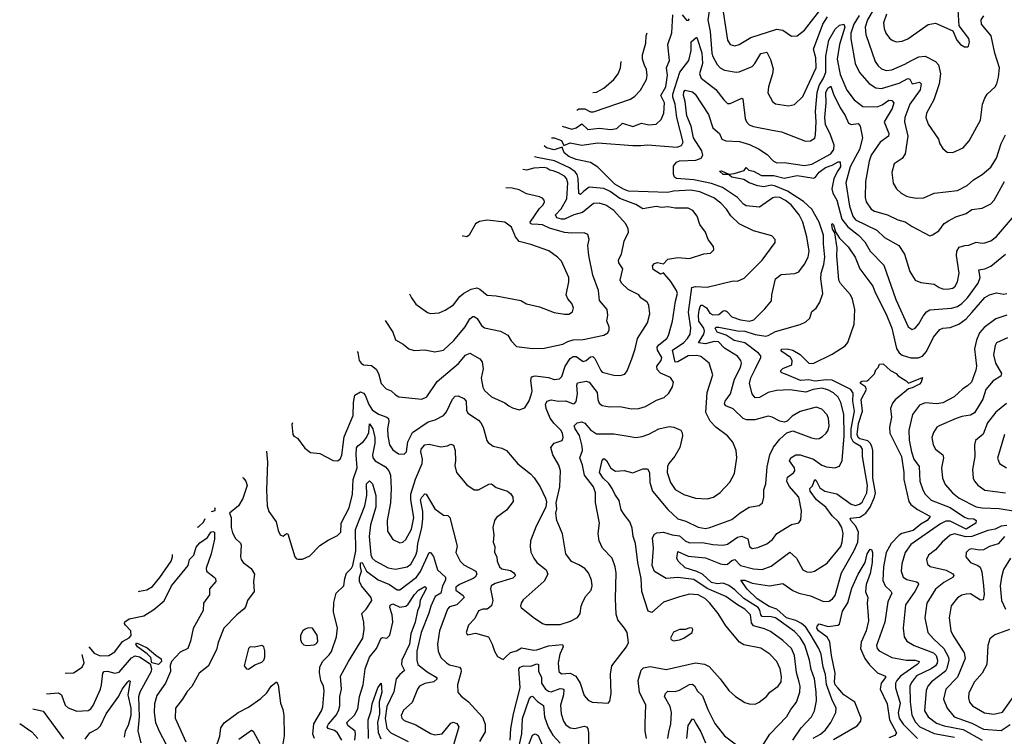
# Model space of a CAD drawing. Extents: x 1246169 to 1426871, y 660025 to 763458.
# Tile 32 of 256: x 1267442 to 1274208, y 699181 to 704107. Entities that reach past the tile are written whole.
import ezdxf

# ---------------------------------------------------------------- set-up
doc = ezdxf.new("R2010")
doc.units = 0

msp = doc.modelspace()

# ---------------------------------------------------------------- linework, layer by layer
at = {"layer": '0CON20XD'}
for points in [[(1272263.1, 704253.1), (1272305.5, 703965), (1272325, 703937.1), (1272355, 703927.8), (1272385, 703935.6), (1272466, 703984), (1272645, 704041.1), (1272685, 704034.6), (1272745, 703993.3), (1272785, 703995.5), (1272835, 704034.5), (1272940.1, 704169.9)], [(1273343.3, 704236.7), (1273267.7, 704105), (1273252.5, 704055), (1273255.3, 704005), (1273319.9, 703819.9), (1273340.3, 703790.3), (1273365, 703769.2), (1273395, 703756.8), (1273435, 703760.7), (1273525, 703800), (1273564.3, 703824.3), (1273619.3, 703850.7), (1273665, 703856.4), (1273735, 703819.4), (1273755.4, 703795.4), (1273770, 703735), (1273760.4, 703665), (1273723.8, 703555), (1273673.5, 703465), (1273667.8, 703435), (1273685, 703388.8), (1273756, 703285), (1273765, 703252.5), (1273785, 703220), (1273815.9, 703195.9), (1273855, 703194.2), (1273925, 703226), (1273965.5, 703274.5), (1274044.3, 703415), (1274058.5, 703525), (1274072.9, 703567.1), (1274090, 703595), (1274143.8, 703645), (1274155.8, 703665), (1274168, 703712), (1274173.6, 703775), (1274142.5, 703877.5), (1274118.5, 703995), (1274051.9, 704075), (1274048.1, 704105), (1274066.1, 704133.9)], [(1272180.4, 704165), (1272170, 704105), (1272186.9, 704025), (1272197.5, 703877.5), (1272204.2, 703854.2), (1272235, 703798.6), (1272256.2, 703776.2), (1272285, 703760.5), (1272365, 703746.7), (1272385, 703748.8), (1272475, 703784.6), (1272494.3, 703805.7), (1272535, 703874.4), (1272575, 703882.9), (1272602.2, 703832.2), (1272619.1, 703769.1), (1272615.6, 703734.4), (1272586.5, 703645), (1272583.8, 703603.8), (1272614.2, 703545), (1272635, 703527.5), (1272725, 703513.3), (1272766.7, 703523.3), (1272822.3, 703577.7), (1272914.7, 703775), (1272913, 703845), (1272897.6, 703905), (1272959.8, 704075), (1272992.8, 704127.2)], [(1273398, 704145), (1273378.2, 704085), (1273381.5, 704045), (1273392.7, 704015), (1273419.2, 703979.2), (1273436.2, 703966.2), (1273465, 703954.5), (1273505, 703958.5), (1273545, 703975.5), (1273685, 704073.3), (1273735, 704081.9), (1273855, 704030), (1273882.5, 703965), (1273906, 703935), (1273935, 703920), (1273955, 703919.2), (1273962, 703925), (1273968.7, 703951.3), (1273965, 703976.2), (1273897.1, 704065), (1273891.8, 704175)], [(1271170.4, 703375.1), (1271235, 703354.8), (1271265, 703364.1), (1271305, 703391.8), (1271345, 703351.4), (1271425, 703361.4), (1271505, 703351.4), (1271545, 703359.6), (1271585, 703394.6), (1271655, 703371.2), (1271715, 703394.6), (1271765, 703383.6), (1271815, 703387.5), (1271849.2, 703420.8), (1271868, 703465), (1271872.6, 703535), (1271848.3, 703585), (1271881.7, 703645), (1271892.3, 703725), (1271887.3, 703775), (1271906.8, 703825), (1271895.3, 703935), (1271923.5, 704016.5), (1271929.1, 704140.9)], [(1271995, 704139.4), (1272025, 704102.5), (1272035, 704100.6), (1272045, 704112.5)], [(1273210.1, 704135), (1273174.9, 704075), (1273154, 704015), (1273152.3, 703975), (1273183.8, 703805), (1273213.8, 703743.8), (1273278.5, 703668.5), (1273325, 703637.9), (1273365, 703634.2), (1273485, 703671), (1273545, 703701.8), (1273557.5, 703697.5), (1273575, 703665.5), (1273625, 703676.1), (1273636.2, 703666.2), (1273629.3, 703625), (1273558.4, 703525), (1273524.6, 703435), (1273522, 703405), (1273544.7, 703305), (1273526.7, 703185), (1273506.7, 703153.3), (1273450, 703115), (1273435.6, 703055), (1273445, 702982.5), (1273467.5, 702945), (1273498.8, 702915), (1273535, 702894.4), (1273562.9, 702887.1), (1273605, 702879.5), (1273655, 702883.1), (1273725, 702913.3), (1273885, 702932.2), (1273953.4, 702966.6), (1273996, 703005), (1274055, 703042.2), (1274115, 703092.2), (1274155, 703155.7), (1274186.2, 703255), (1274216.7, 703315)], [(1271096.6, 703294), (1271115.7, 703294.3), (1271165, 703275.3), (1271181.7, 703241.7), (1271225, 703260), (1271305, 703244.3), (1271415, 703260.9), (1271655, 703242.3), (1271709.3, 703240.7), (1271755, 703247.3), (1271959.1, 703230.9), (1271988.7, 703241.3), (1272001.2, 703265), (1271956.7, 703435), (1271946.7, 703525), (1271930.5, 703575), (1271930.5, 703595), (1271977.7, 703745), (1272038.9, 703825), (1272057.1, 703895), (1272056.7, 703955), (1272090, 703985), (1272095, 703983.8), (1272129, 703879), (1272134.8, 703805), (1272114.3, 703735), (1272125, 703705.5), (1272226, 703626), (1272279.5, 703555), (1272305, 703530.5), (1272325, 703530.8), (1272405, 703566), (1272412, 703562), (1272427, 703427), (1272435.4, 703405.4), (1272455, 703383.1), (1272485, 703371.5), (1272613.3, 703346.7), (1272676.7, 703336.7), (1272842.4, 703272.4), (1272876.8, 703273.2), (1272905, 703291.2), (1272911.1, 703315), (1272915.3, 703404.7), (1272910.5, 703475), (1272921.4, 703605), (1272935.6, 703654.4), (1272965, 703704.7), (1272980.5, 703745), (1272981.4, 703855), (1273002.4, 703965), (1273045, 704042), (1273075, 704069.2), (1273105, 704076.7), (1273112.1, 704055), (1273076, 703936), (1273059.5, 703835), (1273079.9, 703729.9), (1273125, 703622.5), (1273175, 703554.5), (1273235, 703509.6), (1273335, 703508.4), (1273368.7, 703521.3), (1273415, 703552.5), (1273435, 703550), (1273447.8, 703535), (1273436.8, 703495), (1273383.2, 703405), (1273414.7, 703325), (1273412.1, 703305), (1273354.5, 703265), (1273293.8, 703175), (1273278, 703135), (1273253.8, 702995), (1273251.8, 702885), (1273259.5, 702855), (1273293.3, 702805), (1273315, 702790.4), (1273405, 702765.4), (1273475, 702731.5), (1273527.3, 702717.3), (1273574, 702685), (1273695, 702621.2), (1273715, 702627.1), (1273758.6, 702655), (1273795.4, 702704.6), (1273824, 702725), (1273875, 702750.9), (1273946.6, 702773.4), (1273985, 702800.9), (1274055, 702810.5), (1274115, 702841.9), (1274137.5, 702865), (1274208.8, 702995)], [(1271270.3, 703484.9), (1271285, 703493.3), (1271325, 703493.4), (1271365, 703472), (1271385, 703473.4), (1271638.8, 703561.2), (1271668.1, 703581.9), (1271707, 703623), (1271749.4, 703695), (1271753.2, 703723.2), (1271748.1, 703765), (1271735, 703793.8), (1271721.5, 703835), (1271720.5, 703865), (1271745.5, 703945), (1271746.4, 703995), (1271753.6, 704016.2)], [(1271380.2, 703605.7), (1271405, 703608.5), (1271455, 703635.6), (1271523.8, 703696.2), (1271555.5, 703735), (1271569.6, 703775), (1271574.1, 703818.8)], [(1271749.1, 699165), (1271740.5, 699215), (1271740.3, 699269.7), (1271745.5, 699395), (1271700.5, 699485), (1271690.8, 699565), (1271712.9, 699635), (1271728.2, 699651.8), (1271775, 699661.2), (1271885, 699640), (1272085, 699684.6), (1272147.4, 699677.4), (1272180, 699660), (1272256.2, 699576.2), (1272314.3, 699495), (1272360, 699455), (1272425, 699414.2), (1272455, 699404.2), (1272495, 699402.5), (1272523.8, 699415), (1272574.2, 699455), (1272596.9, 699483.1), (1272654.7, 699525.3), (1272675, 699556.2), (1272677.4, 699592.6), (1272667.3, 699645), (1272643.6, 699695), (1272595.8, 699745), (1272535, 699786.9), (1272418.8, 699808.8), (1272388.7, 699828.7), (1272295, 699940), (1272241.2, 700025), (1272184.7, 700095), (1272154.5, 700125), (1272105, 700152.4), (1272045, 700156.7), (1271975, 700140), (1271865, 700102), (1271785, 700030.8), (1271760, 700040), (1271717.5, 700175), (1271711.8, 700265), (1271688.5, 700375), (1271673.6, 700505), (1271658.5, 700555), (1271650.7, 700610.7), (1271635, 700655.7), (1271596, 700706), (1271575, 700736.7), (1271560.7, 700800.7), (1271531.6, 700845), (1271514.2, 700885), (1271489.2, 700919.2), (1271450.3, 700955), (1271426.2, 700995), (1271443.9, 701076.1), (1271455, 701089.2), (1271475, 701077.5), (1271505, 701023.5), (1271535, 701003.3), (1271595, 701008.1), (1271655, 700990.6), (1271725, 701018.9), (1271755, 701020), (1271770.3, 700995), (1271771.9, 700925), (1271789.3, 700865), (1271895, 700739.7), (1271965, 700675.5), (1272018.4, 700658.4), (1272105, 700618.8), (1272155, 700610), (1272185, 700615.6), (1272335, 700671.3), (1272392.9, 700717.1), (1272455, 700754.6), (1272522.5, 700767.5), (1272545.7, 700785), (1272554.3, 700825), (1272555.8, 700875), (1272568.9, 700915), (1272577.6, 701032.4), (1272595.6, 701115), (1272621.2, 701168.8), (1272665, 701222.5), (1272714.2, 701265.8), (1272755, 701280), (1272882.8, 701232.8), (1272915, 701225.6), (1272935, 701228.1), (1272959.1, 701240.9), (1272982.9, 701265), (1272996.4, 701285), (1273005.4, 701315), (1273000, 701365), (1272990.8, 701390.8), (1272955, 701429.4), (1272915, 701442.5), (1272805, 701413.3), (1272749.7, 701380.3), (1272715, 701346.7), (1272695, 701340), (1272665, 701348), (1272613.3, 701375), (1272585, 701381.1), (1272493, 701357), (1272435.7, 701355.7), (1272412.3, 701365), (1272345, 701431.1), (1272293.1, 701453.1), (1272285.5, 701465), (1272290.8, 701485), (1272326.1, 701535), (1272354.3, 701635), (1272394.7, 701715), (1272401.8, 701745), (1272398.4, 701765), (1272374.4, 701794.4), (1272285, 701848), (1272243.3, 701893.3), (1272215, 701894.8), (1272155, 701878), (1272106, 701885), (1272142, 701945), (1272147.4, 701965), (1272143.3, 701985), (1272109.5, 702035), (1272105.7, 702074.3), (1272110.1, 702109.9), (1272117.3, 702135), (1272125, 702143.2), (1272135, 702143.2), (1272161.6, 702125), (1272185, 702090), (1272205, 702078.9), (1272245, 702081.1), (1272275, 702104.7), (1272287.7, 702107.7), (1272301.6, 702101.6), (1272335, 702064.3), (1272395, 702042.4), (1272456.5, 702033.5), (1272486.6, 702043.4), (1272561.3, 702118.7), (1272606.9, 702175), (1272609.4, 702215), (1272636.5, 702325), (1272675, 702354.6), (1272767.7, 702362.3), (1272795, 702372.2), (1272835, 702427.1), (1272860, 702475), (1272866.1, 702515), (1272850.9, 702615), (1272822.7, 702715), (1272798.8, 702765), (1272743.4, 702835), (1272705, 702863.9), (1272665, 702884.3), (1272635, 702887), (1272618.1, 702881.9), (1272525, 702818), (1272435, 702827.7), (1272415, 702838.2), (1272374.5, 702884.5), (1272271.9, 702951.9), (1272195, 702980.7), (1272075, 703006.2), (1271955, 703015.9), (1271941.8, 703025), (1271935.6, 703045.6), (1271935, 703100.8), (1271955, 703128.2), (1271975, 703135.2), (1272088.3, 703141.7), (1272124.5, 703155.5), (1272136.3, 703175), (1272128.5, 703205), (1272072.6, 703295), (1272055.6, 703375), (1272027.4, 703445), (1272014.7, 703544.7), (1272003, 703585), (1272005, 703610.8), (1272015, 703623.1), (1272065, 703609.5), (1272082.9, 703595), (1272175, 703455.8), (1272205, 703364.2), (1272251.4, 703325), (1272265.8, 703285), (1272295, 703273.2), (1272388.5, 703268.5), (1272457.9, 703247.9), (1272519.8, 703219.8)], [(1272519.8, 703219.8), (1272579.4, 703179.4), (1272621.9, 703135), (1272645, 703123.5), (1272695, 703125.4), (1272835.9, 703104.1), (1272885, 703112.9), (1273015, 703183.5), (1273037, 703215), (1273038, 703245), (1273014.5, 703315), (1272979.3, 703385), (1272973.8, 703435), (1272983.7, 703535), (1272981.5, 703605), (1272995, 703635.4), (1273015, 703650), (1273033.1, 703595), (1273080.2, 703500.2), (1273115, 703446.9), (1273136.3, 703396.3), (1273155, 703386.8), (1273202.9, 703392.9), (1273217.3, 703375), (1273234, 703295), (1273213.7, 703215), (1273185, 703163.4), (1273147.6, 703095), (1273118.8, 702985), (1273143.4, 702825), (1273167.3, 702755), (1273185, 702731.4), (1273330.8, 702660.8), (1273385, 702610), (1273484.1, 702554.1), (1273522.9, 702495), (1273557.5, 702375), (1273595.5, 702315.5), (1273635, 702299.2), (1273725, 702288.6), (1273760, 702265), (1273785, 702257.5), (1273815, 702253.8), (1273855, 702262.1), (1273870.5, 702275), (1273886.5, 702303.5), (1273897.8, 702365), (1273878.8, 702485), (1273882.1, 702515), (1273896.5, 702543.5), (1273935.4, 702554.6), (1273965, 702557.7), (1274015, 702577.5), (1274055, 702570), (1274075, 702572.5), (1274115, 702586.5), (1274155, 702615.6), (1274264.4, 702745)], [(1269138.2, 701141.2), (1269144.6, 701065), (1269137.5, 700875), (1269141.9, 700765), (1269155, 700726.7), (1269204, 700655), (1269217.5, 700595), (1269231.2, 700565), (1269253.6, 700556.4), (1269275, 700573.8), (1269285, 700573.3), (1269333.3, 700415), (1269345, 700400), (1269355, 700397.5), (1269385, 700398.8), (1269435, 700421.2), (1269505, 700492), (1269561.5, 700528.5), (1269625, 700560), (1269647.8, 700585), (1269651.1, 700645), (1269705, 700752), (1269729.6, 700845), (1269732.5, 700945), (1269760, 701025), (1269753.9, 701116.1), (1269757.3, 701162.7), (1269765, 701177.8), (1269805, 701206.1), (1269825.9, 701234.1), (1269841, 701269), (1269845, 701327.5), (1269867.9, 701295), (1269882.7, 701235), (1269881.6, 701195), (1269865.8, 701115.8), (1269868.4, 701095), (1269884.4, 701075), (1269955, 701033.2), (1269977.8, 701005), (1269989.7, 700975), (1269994.6, 700885), (1269990.8, 700785), (1269968.2, 700665), (1269969.2, 700590.8), (1270005, 700534.4), (1270055, 700510), (1270075, 700515.6), (1270095, 700534.4), (1270134.8, 700605), (1270150, 700685), (1270129.8, 700805), (1270130.4, 700845), (1270161.9, 700948.1), (1270206.6, 701055), (1270209.3, 701085), (1270198.5, 701135), (1270200, 701155), (1270226.8, 701183.2), (1270255, 701188.6), (1270335, 701170), (1270381.9, 701178.1), (1270405, 701188.6), (1270422.1, 701182.1), (1270434.3, 701145), (1270437.7, 701075), (1270431.8, 701041.8), (1270442.9, 700995), (1270515, 700910), (1270565, 700874), (1270593.9, 700873.9), (1270665, 700913.3), (1270685, 700917.1), (1270715, 700891.1), (1270765, 700875.5), (1270794.6, 700864.6), (1270816.7, 700846.7), (1270830.6, 700825), (1270831.9, 700795), (1270786.5, 700735), (1270718.6, 700685), (1270704.4, 700665), (1270693.1, 700615), (1270700, 700565), (1270694.4, 700515), (1270706.9, 700485), (1270705.6, 700445), (1270720.5, 700415), (1270723.6, 700385), (1270739.2, 700345), (1270755, 700332.5), (1270815, 700320.7), (1270838.1, 700305), (1270848.9, 700285), (1270831.3, 700268.7), (1270709.5, 700230.5), (1270682.5, 700215), (1270678.1, 700195), (1270692.3, 700115), (1270683.3, 700076.7), (1270655, 700054.5), (1270625, 700054.4), (1270595, 700042.5), (1270568.5, 699991.5), (1270526, 699945), (1270510, 699895), (1270518.3, 699878.3), (1270575, 699888.8), (1270664.1, 699864.1), (1270689.2, 699815), (1270704, 699765), (1270725, 699730), (1270765, 699707.5), (1270777, 699723), (1270813.9, 699756.1), (1270855, 699767.5), (1270890.8, 699789.2), (1270975, 699772.3), (1270995, 699774.1), (1271075, 699802.2), (1271171.5, 699811.5), (1271175.4, 699795), (1271154.7, 699745), (1271141.1, 699685), (1271147.1, 699625), (1271165, 699611.1), (1271225, 699615.3), (1271264.6, 699595), (1271293.9, 699545), (1271320.2, 699460.2), (1271348.3, 699428.3), (1271375.6, 699415.6), (1271485, 699408.8), (1271497.1, 699422.9), (1271505.6, 699475), (1271502.9, 699607.1), (1271511.5, 699665), (1271612.5, 699795), (1271624.3, 699825), (1271615.6, 699895), (1271598.9, 699925), (1271551.5, 699981.5), (1271541.2, 700021.2), (1271535.4, 700125), (1271539.6, 700305), (1271533.1, 700345), (1271512.5, 700405), (1271447.5, 700475), (1271423.1, 700525), (1271417.8, 700575), (1271426.5, 700645), (1271398.9, 700788.9), (1271399.5, 700855), (1271384.5, 700895), (1271322.4, 700975), (1271310.2, 701045), (1271290.4, 701095), (1271308.9, 701145), (1271307.3, 701175), (1271287.7, 701247.7), (1271257.9, 701295), (1271251.9, 701315), (1271273.8, 701335), (1271305, 701341.9), (1271325, 701333.1), (1271365, 701286.4), (1271405, 701260.4), (1271525, 701260.9), (1271623.3, 701243.3), (1271675, 701235.5), (1271719.1, 701240.9), (1271765, 701257.1), (1271835, 701294.5), (1271905, 701310.6), (1271936, 701306), (1271984.2, 701285), (1271995, 701266.7), (1271996.2, 701246.2), (1271978.8, 701165), (1271943.4, 701106.6), (1271902.2, 701055), (1271894.5, 701035), (1271891.5, 700995), (1271914.6, 700924.6), (1271945, 700878.1), (1272005, 700841.9), (1272085, 700817.8), (1272165, 700812.5), (1272208.8, 700825), (1272254.3, 700855.7), (1272322.6, 700927.4), (1272353.3, 700986.7), (1272368.8, 701095), (1272366.2, 701146.2), (1272341.7, 701201.7), (1272306.6, 701246.6), (1272225, 701305.6), (1272186.6, 701346.6), (1272157.4, 701407.4), (1272166.5, 701545), (1272204.2, 701665), (1272179.2, 701745), (1272122.1, 701792.1), (1272095, 701798.8), (1272035, 701795.5), (1271965, 701754.4), (1271945, 701751.8), (1271926.8, 701835), (1272005, 701887.9), (1272031.6, 701915), (1272048.9, 701945), (1272053.8, 701986.2), (1272036.7, 702095), (1272059.7, 702265), (1272085, 702272.8), (1272165, 702268.8), (1272345, 702311.1), (1272375, 702310), (1272420.7, 702329.3), (1272545, 702454.3), (1272633.8, 702575), (1272633.3, 702595), (1272610.5, 702620.5), (1272485, 702654.5), (1272385, 702703.3), (1272328.5, 702758.5), (1272298.8, 702805), (1272259.5, 702845), (1272211.3, 702881.3), (1272115, 702923.2), (1272054.8, 702935.2), (1271935, 702928.6), (1271895, 702919.5), (1271625, 702928.3), (1271590.9, 702940.9), (1271532, 702975), (1271415, 703093.8), (1271365, 703124.5), (1271265, 703145.2), (1271216.5, 703166.5), (1271182.3, 703192.3), (1271169.7, 703229.7), (1271115, 703212.5), (1271062.9, 703225), (1271046.7, 703239.1)], [(1269315.6, 701336.3), (1269313.1, 701325), (1269318, 701255), (1269325, 701244.2), (1269350, 701230), (1269401.3, 701161.3), (1269441.2, 701131.2), (1269505, 701124.2), (1269595, 701076), (1269625, 701074), (1269645, 701086.2), (1269656.2, 701113.8), (1269671.1, 701238.9), (1269733.4, 701385), (1269734.8, 701475), (1269744.6, 701525), (1269785, 701549.4), (1269805, 701538.9), (1269815, 701525.7), (1269840.7, 701460.7), (1269864, 701425), (1269907.1, 701395), (1269964, 701375), (1269976.4, 701365), (1269979.7, 701345), (1269970.2, 701295), (1269971.6, 701245), (1269983.1, 701183.1), (1270005, 701150.8), (1270045, 701122.9), (1270085, 701120), (1270099.4, 701135), (1270108.8, 701205), (1270140.1, 701269.9), (1270248.6, 701341.4), (1270296.9, 701355), (1270354.4, 701385), (1270375, 701410), (1270415, 701498.6), (1270435, 701518.6), (1270455, 701521.9), (1270495, 701502.9), (1270510.5, 701485), (1270512.9, 701422.9), (1270521.2, 701401.2), (1270594.8, 701354.8), (1270611.5, 701335), (1270627.5, 701305), (1270651.9, 701215), (1270660.7, 701200.7), (1270695, 701175.8), (1270755, 701161.1), (1270787.5, 701145), (1270864.7, 701054.7), (1270952, 700985), (1270977.4, 700957.4), (1271017.5, 700895), (1271055, 700817.5), (1271062.5, 700795), (1271057.5, 700755), (1270990, 700625), (1270952.5, 700525), (1270949.2, 700485), (1270955, 700447.5), (1270975, 700406.2), (1270996.4, 700376.4), (1271059.4, 700325), (1271071.9, 700295), (1271045, 700247.1), (1270900.9, 700119.1), (1270888, 700095), (1270884, 700075), (1270888.8, 700065), (1270970.2, 700000.2), (1271035, 699956.7), (1271055, 699950), (1271155, 699949.5), (1271226.9, 699973.1), (1271275, 699997.5), (1271293.1, 700025), (1271300, 700075), (1271311.4, 700105), (1271332.9, 700145), (1271369.4, 700185), (1271376.4, 700215), (1271371.2, 700255), (1271351.5, 700305), (1271324.5, 700335), (1271285, 700360.3), (1271232.8, 700382.8), (1271194.6, 700435), (1271172.7, 700572.7), (1271134, 700665), (1271126.7, 700715), (1271133.3, 700745), (1271127.5, 700785), (1271154.2, 700895), (1271159.2, 701005), (1271147.8, 701045), (1271106.1, 701115), (1271092.9, 701165), (1271115, 701195.6), (1271168.8, 701215), (1271176.9, 701235), (1271171.2, 701265), (1271160, 701285), (1271112.6, 701332.6), (1271087.7, 701367.7), (1271059.8, 701435), (1271055.4, 701464.6), (1271066.2, 701483.8), (1271095, 701493.6), (1271145, 701484.7), (1271195, 701487.5), (1271245, 701466.2), (1271255, 701467.5), (1271265, 701482), (1271274.7, 701535), (1271270, 701595), (1271275, 701610.8), (1271335, 701621.2), (1271355.6, 701615), (1271410.9, 701545), (1271413.8, 701495), (1271425, 701470), (1271445, 701454.5), (1271494.7, 701444.7), (1271565, 701448), (1271645, 701431.5), (1271696.9, 701433.1), (1271741.7, 701448.3), (1271818.3, 701491.7), (1271869.6, 701510.4), (1271901.7, 701538.3), (1271927.2, 701582.8), (1271935.5, 701615.5), (1271915, 701648), (1271845, 701677.5), (1271821.6, 701701.6), (1271820.7, 701725), (1271849.1, 701765), (1271854.7, 701785), (1271824.3, 701835), (1271821.9, 701855), (1271835, 701872.5), (1271888.5, 701915), (1271900, 701935), (1271928.4, 702035), (1271947.8, 702172.2), (1271962.1, 702225), (1271956.2, 702245), (1271917.1, 702307.1), (1271875.3, 702355.3), (1271865, 702367.5), (1271845, 702356.2), (1271795, 702388.8), (1271791.4, 702415), (1271805, 702430), (1271825, 702436.9), (1271865, 702427.5), (1271895, 702459.4), (1271965, 702471.1), (1272045, 702464.2), (1272143.4, 702496.6), (1272188.8, 702501.2), (1272211.9, 702525), (1272208.5, 702548.5), (1272172, 702595), (1272154.3, 702645), (1272115, 702698.8), (1272097.1, 702755), (1272067.5, 702795), (1272035, 702810), (1271945, 702811.8), (1271895, 702820.7), (1271855, 702816.1), (1271815, 702821.5), (1271725, 702807.4), (1271675, 702836.7), (1271565, 702877.5), (1271500, 702925), (1271455, 702945.2), (1271355, 702955.4), (1271315.2, 702924.8), (1271295, 702905.7), (1271285, 702911.2), (1271279.3, 703015), (1271272, 703042), (1271259.7, 703059.7), (1271219.2, 703089.2), (1271117.3, 703137.3), (1270999, 703159), (1270979.2, 703164.9)], [(1269760.4, 701825.2), (1269765, 701820), (1269774.4, 701765), (1269787.5, 701745), (1269805, 701734.4), (1269858.6, 701728.6), (1269891.5, 701705), (1269908.2, 701675), (1269925.5, 701605.5), (1269959.7, 701569.7), (1269995, 701556), (1270025, 701527.1), (1270047.5, 701515), (1270205, 701499.2), (1270239.2, 701515), (1270310.3, 701619.7), (1270456.5, 701743.5), (1270505, 701799.4), (1270535, 701814.2), (1270603.3, 701775), (1270620.8, 701755), (1270625.9, 701705.9), (1270613, 701643), (1270625, 701580), (1270637, 701557), (1270685, 701514.3), (1270775, 701472.9), (1270803.3, 701453.3), (1270827.9, 701437.9), (1270875, 701424), (1270912.3, 701437.7), (1270943, 701487), (1270959.6, 701535), (1270962.7, 701555), (1270954.1, 701625.9), (1270958.6, 701651.4), (1270985, 701658.2), (1271076.2, 701646.2), (1271115, 701633.1), (1271151.4, 701638.6), (1271168.2, 701655), (1271191.4, 701725), (1271225, 701776.9), (1271245, 701792.2), (1271265, 701791.1), (1271315, 701756.8), (1271335, 701764.6), (1271365, 701788.5), (1271380.4, 701790.4), (1271395, 701776.7), (1271434.8, 701694.8), (1271445, 701684.5), (1271525, 701662.2), (1271568.3, 701661.7), (1271599.1, 701670.9), (1271616.3, 701693.7), (1271647.9, 701775), (1271671.5, 701845), (1271686.8, 701915), (1271756.6, 702023.4), (1271771.4, 702085), (1271764.6, 702144.6), (1271753.1, 702165), (1271710, 702195), (1271695.5, 702215.5), (1271622.4, 702252.4), (1271576.5, 702295), (1271567.3, 702315), (1271585.7, 702395), (1271559.2, 702435), (1271556.9, 702455), (1271576.7, 702495), (1271595.6, 702585), (1271625.6, 702645), (1271622.1, 702672.1), (1271604.3, 702705), (1271525.6, 702795), (1271470.5, 702830.5), (1271424.6, 702845.4), (1271385, 702843.1), (1271309.6, 702780.4), (1271250.9, 702765), (1271185, 702735.2), (1271165, 702734.3), (1271133.1, 702745), (1271122.7, 702765), (1271163.3, 702806.7), (1271201.6, 702875), (1271208.7, 702985), (1271200, 703015), (1271185, 703030.8), (1271145, 703054.8), (1271106.8, 703066.8), (1271085, 703071.7), (1271065, 703086.9), (1271045, 703089.8), (1270975, 703086.2), (1270925, 703071.7), (1270899, 703076.8)], [(1272535, 699098), (1272596.4, 699195), (1272712.8, 699317.2), (1272740.4, 699365), (1272779.6, 699415), (1272803.3, 699485), (1272804.1, 699525), (1272797.1, 699552.9), (1272779.2, 699619.2), (1272765.8, 699735), (1272745.3, 699785), (1272685, 699838.9), (1272600.3, 699900.3), (1272559.2, 699919.2), (1272485, 699939.3), (1272471.7, 699961.7), (1272464.6, 700015), (1272425, 700054.7), (1272373.3, 700083.3), (1272295, 700140.9), (1272165, 700197.4), (1272075, 700258.5), (1271965, 700273.4), (1271885, 700266.5), (1271805, 700314.1), (1271789, 700355), (1271798.1, 700475), (1271790.7, 700545), (1271805, 700569.7), (1271820.4, 700579.6), (1271865, 700584.2), (1271924.8, 700564.8), (1271975, 700558.1), (1272014.3, 700524.3), (1272045, 700511), (1272135, 700512.9), (1272205, 700498), (1272275, 700495.5), (1272305, 700502.3), (1272375, 700549.7), (1272405, 700556.9), (1272445, 700537.1), (1272456.9, 700485), (1272475, 700472.2), (1272515, 700478.9), (1272575, 700504.5), (1272615, 700533.3), (1272644.2, 700575.8), (1272745, 700636.7), (1272795, 700648), (1272810.6, 700669.4), (1272815, 700730), (1272796.4, 700825), (1272729.6, 700899.6), (1272713.4, 700935), (1272718.7, 700961.3), (1272758.9, 700991.1), (1272768.5, 701005), (1272766.1, 701025), (1272732.1, 701075), (1272740, 701095), (1272775, 701114.5), (1272805, 701115.3), (1272896.8, 701086.8), (1272955, 701043.5), (1272985, 701033.5), (1273044.2, 701025.8), (1273075, 701036.7), (1273093.2, 701076.8), (1273107, 701245), (1273104.8, 701394.8), (1273084.7, 701475), (1273065, 701511.8), (1273035, 701542.7), (1272995, 701562.5), (1272955, 701572.9), (1272895, 701563.5), (1272845, 701545.8), (1272735, 701562.3), (1272642.2, 701557.8), (1272584.2, 701545), (1272525, 701510.4), (1272495, 701508.1), (1272475.5, 701535), (1272457.9, 701605), (1272465.4, 701645), (1272497.8, 701707.8), (1272534.4, 701785), (1272534.4, 701795), (1272519.2, 701815), (1272425, 701885.5), (1272351.5, 701901.5), (1272297.3, 701937.3), (1272235, 701957.9), (1272220.7, 701985), (1272228.1, 701991.9), (1272245, 701992.9), (1272375, 701967.5), (1272425, 701965.2), (1272495, 701943.6), (1272568, 701932), (1272585, 701935.3), (1272635, 701962.7), (1272805, 702010.6), (1272845, 702029.2), (1272870.8, 702055), (1272885, 702100), (1272915, 702122.5), (1272941.2, 702165), (1272961.2, 702225), (1272946.7, 702325), (1272948.6, 702365), (1272966.9, 702423.1), (1272975.2, 702474.8), (1272965.8, 702565.8), (1272964.4, 702625), (1272935, 702713.6), (1272885.2, 702805.2), (1272827.5, 702857.5), (1272717, 702927), (1272635, 702962.7), (1272605, 702968.1), (1272555, 702957.5), (1272515, 702963.8), (1272455, 702985.6), (1272418.2, 703008.2), (1272334.7, 703024.7), (1272311.7, 703041.7), (1272275, 703043.1), (1272251.2, 703065), (1272265, 703066.7), (1272315.7, 703045.7), (1272351.8, 703048.2), (1272420, 703070), (1272435, 703090), (1272453, 703073), (1272485, 703064.3), (1272540, 703035), (1272625, 703035.4), (1272695, 703018), (1272785, 703036), (1272885, 703020.5), (1272895, 703016.6), (1272909.2, 703020.8), (1272935, 703058.3), (1272979.1, 703090.9), (1273024.1, 703105.9), (1273065, 703128.9), (1273079.4, 703129.4), (1273083.2, 703095), (1273058.7, 703061.3), (1273036.5, 703013.5), (1273023.7, 702943.7), (1273029.8, 702915), (1273057.9, 702865), (1273091.9, 702735), (1273133.3, 702683.3), (1273204.8, 702624.8), (1273249.3, 702579.3), (1273285, 702516.2), (1273378.9, 702418.9), (1273463.1, 702183.1), (1273547.5, 701995), (1273575, 701977.5), (1273595, 701985.8), (1273620.5, 702015), (1273650.6, 702069.4), (1273672.3, 702097.7), (1273695, 702111.8), (1273845, 702123.9), (1273885, 702136), (1273915.2, 702154.8), (1273955, 702193.8), (1274029.1, 702295), (1274041.2, 702335), (1274032.8, 702387.2), (1274075, 702393.6), (1274115, 702412.3), (1274215.5, 702495)], [(1269954.5, 702038.5), (1270005, 701958.8), (1270024.2, 701905), (1270076.2, 701875), (1270115, 701844.2), (1270151.7, 701831.7), (1270225, 701836.9), (1270295, 701822.5), (1270355, 701834.5), (1270425, 701901.9), (1270503.2, 701995), (1270535, 702050.5), (1270555, 702065.4), (1270565, 702066.2), (1270585, 702053.5), (1270616.5, 702005), (1270635, 701988.9), (1270745, 701964.6), (1270796.9, 701936.9), (1270818.3, 701898.3), (1270855, 701860), (1270965, 701847.1), (1271045, 701848.6), (1271175, 701875.7), (1271208, 701895), (1271245, 701906.2), (1271315, 701908.8), (1271455, 701937.5), (1271483.8, 701955), (1271492, 701975), (1271492, 701995), (1271476.7, 702035), (1271483.3, 702075), (1271478, 702115), (1271427.2, 702177.2), (1271420, 702245), (1271380.5, 702350.5), (1271351.9, 702485), (1271347.1, 702555), (1271354.2, 702595), (1271345, 702630), (1271321.2, 702641.2), (1271235, 702638.2), (1271185, 702643.1), (1271083.2, 702673.2), (1271035, 702697.3), (1271005, 702698.4), (1270960.4, 702700.4), (1270951.1, 702705), (1270949.2, 702715), (1271015, 702809.5), (1271040, 702835), (1271047.5, 702855), (1271045, 702866.7), (1271035, 702878.8), (1271015, 702888), (1270925, 702909.4), (1270875, 702936.5), (1270825, 702948.2), (1270783.4, 702949.7)], [(1270121.4, 702222), (1270133.6, 702195), (1270165, 702151.9), (1270245, 702093.1), (1270265, 702086.7), (1270325, 702092.2), (1270365, 702109.4), (1270422.4, 702147.6), (1270466.3, 702203.7), (1270494.3, 702225.7), (1270545, 702253.2), (1270583.8, 702263.8), (1270604.1, 702254.1), (1270655, 702211.9), (1270715, 702208.8), (1270885, 702176.5), (1270925, 702153.1), (1271013.9, 702133.9), (1271115, 702093.1), (1271185, 702081.4), (1271215, 702082.9), (1271241.7, 702098.3), (1271248.6, 702125), (1271235.7, 702155), (1271208.1, 702188.1), (1271197.8, 702215), (1271216.2, 702305), (1271215.4, 702335), (1271165, 702447.5), (1271138.6, 702475), (1271077.3, 702517.3), (1270955, 702561.1), (1270875, 702582.5), (1270848.5, 702615), (1270820.5, 702680.5), (1270775, 702715.5), (1270655, 702728.5), (1270600.9, 702719.1), (1270575, 702703.3), (1270529.7, 702625), (1270515, 702614.3), (1270489.6, 702619.6), (1270485, 702621.6)], [(1272755.4, 699155), (1272811.1, 699238.9), (1272882.1, 699315), (1272903.2, 699355), (1272916.6, 699425), (1272914.7, 699485.3), (1272903.8, 699575), (1272879.7, 699639.7), (1272868.9, 699705), (1272836.9, 699806.9), (1272805, 699860.7), (1272765, 699901.1), (1272635, 699994), (1272605, 700002.1), (1272542.8, 700005), (1272535.2, 700015.2), (1272528.6, 700048.6), (1272516.7, 700066.7), (1272417.9, 700127.9), (1272355, 700187.8), (1272315, 700216.6), (1272275, 700232.4), (1272235, 700228.5), (1272195, 700237.4), (1272133.2, 700295), (1272095, 700313.6), (1272015, 700338.3), (1271966.4, 700385), (1271958.1, 700405), (1271965, 700452), (1272035, 700418.8), (1272155, 700407.6), (1272257.2, 700367.2), (1272285, 700361.3), (1272305, 700364.7), (1272335, 700389.3), (1272355, 700396.4), (1272395.7, 700355.7), (1272485, 700331.6), (1272545, 700328.1), (1272605, 700350.7), (1272735, 700445.5), (1272780.5, 700405), (1272824.4, 700325), (1272850.2, 700310.2), (1272875, 700308.2), (1272904.1, 700315.9), (1272990, 700370), (1273084.2, 700485.8), (1273094.6, 700515), (1273100.8, 700575), (1273092.1, 700615), (1273068.5, 700655), (1273025.9, 700695.9), (1272982.2, 700755), (1272916.9, 700806.9), (1272873.6, 700865), (1272872.2, 700885), (1272888.7, 700901.3), (1272905, 700945.7), (1272915, 700939.5), (1272941.2, 700888.8), (1272974.6, 700864.6), (1273056.8, 700846.8), (1273155, 700776), (1273185, 700767.8), (1273213.4, 700776.6), (1273230.1, 700789.9), (1273264, 700855), (1273267.3, 700905), (1273233, 701105), (1273232.8, 701155), (1273222, 701172), (1273172.4, 701202.4), (1273154.9, 701235), (1273154.9, 701295.1), (1273177.8, 701415), (1273167.6, 701485), (1273170.1, 701540.1), (1273152.2, 701565), (1273025, 701628.8), (1272985, 701631.6), (1272905, 701621.6), (1272865, 701630.8), (1272806.2, 701626.2), (1272715, 701665.9), (1272678.3, 701678.3), (1272671.5, 701685), (1272672.1, 701695), (1272685, 701709.6), (1272746.7, 701733.3), (1272750.2, 701765), (1272738.5, 701785), (1272679.1, 701825), (1272671.9, 701835), (1272678.2, 701841.8), (1272715.3, 701844.7), (1272755, 701834.8), (1272805, 701804), (1272865, 701746.5), (1272895, 701743.1), (1273025, 701808.5), (1273114.5, 701865.5), (1273131.7, 701888.3), (1273175, 702013.8), (1273180.4, 702115), (1273164.7, 702185), (1273150.6, 702215), (1273083, 702293), (1273071.3, 702315), (1273057.5, 702485), (1273060, 702535), (1273042.2, 702642.2), (1273027.7, 702667.7), (1273022.3, 702697.7), (1273025, 702705.8), (1273035, 702697.5), (1273048.6, 702648.6), (1273074.3, 702605), (1273135, 702544.3), (1273182.5, 702475), (1273214.7, 702394.7), (1273305, 702275.6), (1273320.7, 702230.7), (1273395, 702081.5), (1273435.2, 701985.2), (1273466.6, 701846.6), (1273485, 701817.5), (1273505, 701799.6), (1273565, 701782), (1273615, 701782.8), (1273645, 701794.2), (1273673.6, 701825), (1273722, 701925), (1273763.6, 701976.4), (1273784.7, 701985.3), (1273835, 701990.4), (1273895, 702013.1), (1273945, 702051.1), (1273985, 702093.8), (1274075, 702197.9), (1274105, 702215.5), (1274155, 702228.1), (1274205, 702220.8), (1274225, 702224)], [(1274225.3, 702074.7), (1274150.3, 702049.7), (1274070.3, 701989.7), (1274036.7, 701953.3), (1274015.8, 701904.2), (1274004, 701845), (1274016.2, 701725), (1274012.7, 701697.3), (1273981.6, 701615), (1273955, 701588.9), (1273921.8, 701568.3), (1273863.1, 701515), (1273785, 701473.7), (1273745, 701465.3), (1273665, 701472.9), (1273624.1, 701455.9), (1273577, 701393), (1273551.8, 701285), (1273553.5, 701216.5), (1273569.3, 701135), (1273585.8, 701085), (1273622.4, 701035), (1273628.4, 700935), (1273646.9, 700875), (1273663.8, 700845), (1273705, 700804.7), (1273835, 700752.4), (1273935, 700686.5), (1273957.6, 700677.6), (1273998.8, 700675), (1274014.4, 700665), (1274011.4, 700645), (1273945.2, 700604.8), (1273835, 700660.2), (1273805, 700659.2), (1273768.2, 700641.9), (1273565, 700498.2), (1273526.8, 700445), (1273503.6, 700366.4), (1273499.2, 700315), (1273511.9, 700275), (1273538.7, 700258.7), (1273605, 700242.2), (1273615.6, 700235), (1273617.8, 700225), (1273591.8, 700175), (1273529.2, 700085), (1273513.1, 699923.1), (1273518.5, 699865), (1273538.1, 699835), (1273588.1, 699805), (1273721.8, 699755), (1273740.4, 699735), (1273749.3, 699705), (1273746.2, 699683.8), (1273734.7, 699665), (1273705, 699644.1), (1273605, 699595.6), (1273569, 699551), (1273559.5, 699525), (1273561.3, 699418.7)], [(1274229.8, 701920.2), (1274155, 701885.8), (1274143.8, 701866.2), (1274133.3, 701803.3), (1274148.2, 701745), (1274188.2, 701675), (1274184.6, 701655.4), (1274132.2, 701625), (1274081.8, 701565), (1274061.2, 701498.8), (1274001.8, 701405), (1273975, 701388.7), (1273915, 701379.1), (1273876.2, 701365), (1273760, 701315), (1273744, 701305), (1273720.3, 701269.7), (1273710, 701235), (1273718.6, 701185), (1273735, 701154.2), (1273784.4, 701115), (1273790.5, 701095), (1273775.5, 701025), (1273782.2, 700955), (1273801.1, 700911.1), (1273851.9, 700855), (1273898.3, 700818.3), (1274015, 700758.3), (1274055, 700750.9), (1274173.2, 700746.8), (1274285, 700728.1)], [(1272895, 699167.3), (1272945, 699195.3), (1272978.2, 699225), (1273014.7, 699275.3), (1273049.1, 699345), (1273052.3, 699375), (1273022.7, 699435), (1272986.5, 699536.5), (1272978.8, 699605), (1272964, 699655), (1272949.6, 699745), (1272933, 699785), (1272874.7, 699885.3), (1272845, 699931.5), (1272815.1, 699955.1), (1272775.7, 699975.7), (1272710.2, 699995), (1272645, 700054.2), (1272593, 700073), (1272510.2, 700125), (1272441, 700191), (1272396.7, 700255), (1272425, 700253.8), (1272475, 700233), (1272595, 700214.5), (1272685, 700231.9), (1272755, 700183.8), (1272795, 700164.6), (1272875, 700147.3), (1272965, 700107.5), (1273005, 700110), (1273028.1, 700125), (1273045, 700147.5), (1273088.1, 700305), (1273175, 700458.2), (1273200.4, 700515), (1273206.8, 700585), (1273187.4, 700625), (1273153.2, 700665), (1273148.8, 700681.2), (1273215, 700687), (1273256, 700714), (1273287.1, 700755), (1273315.7, 700824.3), (1273321.5, 700855), (1273303.9, 700955), (1273303.2, 701145), (1273297, 701175), (1273286.6, 701196.6), (1273270.6, 701210.6), (1273214.1, 701225), (1273203.3, 701235), (1273196.3, 701255), (1273205, 701330), (1273233.5, 701415), (1273223.4, 701495), (1273261.1, 701565), (1273253.7, 701583.7), (1273218.8, 701605), (1273220, 701615), (1273228.8, 701621.2), (1273265, 701623.3), (1273277.7, 701632.3), (1273316.8, 701673.2), (1273325, 701698.8), (1273341.2, 701715), (1273351.2, 701738.8), (1273375, 701742), (1273425, 701696.2), (1273463.8, 701675), (1273477.7, 701657.7), (1273532.5, 701625), (1273548.3, 701608.3), (1273646.7, 701646.7), (1273637.3, 701615), (1273625, 701600.4), (1273575, 701575.3), (1273550.4, 701569.6), (1273457.5, 701492.5), (1273439.4, 701470.6), (1273425.4, 701434.6), (1273431.8, 701375), (1273419.4, 701305), (1273421.2, 701265), (1273500.8, 701105), (1273517.1, 700995), (1273516.7, 700945), (1273550.6, 700795), (1273564.8, 700774.8), (1273610.2, 700740.2), (1273695.7, 700695), (1273696.6, 700686.6), (1273676.9, 700665), (1273635, 700640), (1273581.3, 700595), (1273504.5, 700575), (1273485, 700563.2), (1273431.1, 700505), (1273396.4, 700445), (1273377.3, 700345), (1273372.7, 700252.7), (1273388.8, 700215), (1273428.5, 700178.5), (1273435.9, 700164.1), (1273407.7, 700105), (1273385.8, 699965), (1273329.6, 699805), (1273333.5, 699785), (1273347.4, 699767.4), (1273435, 699722.3), (1273535, 699703.8), (1273595, 699704.7), (1273622, 699695), (1273620.6, 699685), (1273609.6, 699675), (1273494.9, 699595.1), (1273469.7, 699565), (1273461.1, 699545), (1273460.7, 699515), (1273491.4, 699408.6), (1273477.9, 699342.1), (1273485.7, 699305), (1273511.9, 699265), (1273611.2, 699165)], [(1274221.9, 701468.1), (1274150.2, 701409.8), (1274091.8, 701335), (1274061.5, 701258.5), (1274010, 701215), (1274003.5, 701185), (1274005.4, 701105), (1273990, 701015), (1273994.4, 700955), (1274003.3, 700933.3), (1274025, 700906.9), (1274075, 700872.1), (1274215, 700853.3)], [(1274208.7, 701255), (1274162, 701092), (1274175.4, 701055.4), (1274223.8, 701025)], [(1268973.8, 700960.5), (1268977.8, 700957.8), (1268995.4, 700935.4), (1269004.4, 700905), (1268976.2, 700815), (1268945, 700765.8), (1268883.8, 700715), (1268896.2, 700685), (1268895.4, 700615), (1268905, 700580), (1268925, 700541.4), (1268958.8, 700508.8), (1268964.4, 700495), (1268959.4, 700415), (1268964.2, 700395), (1268978.6, 700375), (1269033.1, 700333.1), (1269056, 700295), (1269048.8, 700245), (1269052.5, 700175), (1269007.1, 700115), (1268995.6, 700075), (1268983.7, 700056.3), (1268935, 700016), (1268845.4, 699924.6), (1268806.7, 699825), (1268794.5, 699775), (1268737.9, 699662.1), (1268676, 699614), (1268625.9, 699524.1), (1268591.9, 699488.1), (1268560, 699435), (1268512.3, 699375), (1268510, 699305), (1268583.7, 699143.7)], [(1269468.1, 699165), (1269456.5, 699195), (1269463, 699267), (1269515.9, 699355), (1269525, 699383.3), (1269533.2, 699493.2), (1269528.6, 699525), (1269512.5, 699565), (1269501.2, 699618.8), (1269504.7, 699655.3), (1269522.7, 699695), (1269569.6, 699740.4), (1269585.6, 699764.4), (1269619.1, 699865), (1269626.2, 699926.2), (1269597.8, 700035), (1269600.3, 700099.7), (1269615.8, 700164.2), (1269670, 700215), (1269675.5, 700265), (1269687.6, 700302.4), (1269722.5, 700337.5), (1269730.4, 700355), (1269750.8, 700455), (1269748.9, 700601.1), (1269813.4, 700765), (1269826.6, 700836.6), (1269824.6, 700915.4), (1269845, 700936.2), (1269866.5, 700915), (1269888.2, 700835), (1269888.6, 700755), (1269853.7, 700635), (1269844.5, 700555), (1269855, 700428.8), (1269865, 700405.5), (1269885, 700386.7), (1269975, 700337.7), (1270025, 700328.5), (1270105, 700346.7), (1270128.7, 700365), (1270164.2, 700425), (1270173.4, 700455), (1270177.3, 700505), (1270206.2, 700613.8), (1270212.8, 700675), (1270211.5, 700725), (1270196.4, 700805), (1270205, 700825.5), (1270225, 700848.1), (1270235.3, 700845.3), (1270295, 700744.5), (1270355, 700700.8), (1270385, 700698.1), (1270396.7, 700685), (1270448.6, 700488.6), (1270440, 700445), (1270469.4, 700385), (1270495, 700359.6), (1270575.5, 700315.5), (1270583.1, 700295), (1270572.3, 700275), (1270557.7, 700265), (1270464.4, 700225), (1270438.8, 700205), (1270439.2, 700185), (1270488.8, 700148.8), (1270495.5, 700135), (1270445, 700083.3), (1270395, 700070), (1270380.9, 700055), (1270327.6, 699905), (1270312.3, 699815), (1270317.7, 699765), (1270335, 699722.9), (1270375, 699684.6), (1270395, 699672.7), (1270463.3, 699655), (1270474.3, 699645), (1270476.5, 699625), (1270450, 699535), (1270452.9, 699485), (1270475, 699455.8), (1270525, 699418), (1270621.7, 699311.7), (1270639.5, 699265), (1270639.5, 699210.5), (1270600.6, 699145)], [(1268761.2, 700726.7), (1268785, 700731.9), (1268786, 700745), (1268783.2, 700751)], [(1268662.8, 700618.6), (1268670, 700620), (1268705, 700652.7), (1268716.3, 700677.4)], [(1267916.8, 699794.9), (1267953.2, 699753.2), (1267995, 699733.8), (1268054.7, 699735.3), (1268095, 699762.2), (1268148.7, 699831.3), (1268195, 699856.5), (1268207, 699873), (1268204.7, 699905), (1268168.5, 699945), (1268162.2, 699955), (1268165, 699966.9), (1268195, 699987.6), (1268295, 700007.7), (1268365, 700052.4), (1268435, 700111.3), (1268485.2, 700215), (1268598.7, 700355), (1268610, 700395), (1268637.8, 700425), (1268655, 700481.8), (1268680.5, 700509.5), (1268732, 700548), (1268755, 700583.6), (1268769.3, 700589.3), (1268780.5, 700585), (1268780.7, 700535), (1268758.9, 700435), (1268724.4, 700335.6), (1268726.4, 700315), (1268779.2, 700275), (1268787.5, 700265), (1268789.2, 700245), (1268745.7, 700195), (1268746.4, 700153.6), (1268705, 700096.2), (1268702.2, 700045), (1268635, 699922), (1268616.1, 699835), (1268598.2, 699785), (1268545, 699760), (1268485.4, 699695), (1268477, 699667), (1268477.5, 699625), (1268465.7, 699594.3), (1268444.5, 699545), (1268385, 699460.6), (1268368.1, 699405), (1268365.3, 699345), (1268375.4, 699275), (1268400, 699215), (1268448.8, 699125)], [(1274225, 700629.3), (1274185.1, 700624.9), (1274145, 700605.2), (1274094.9, 700595.1), (1273985, 700554.2), (1273942.3, 700552.3), (1273865, 700572.7), (1273835, 700564), (1273779.6, 700515), (1273735, 700463.5), (1273687.1, 700425), (1273672.5, 700395), (1273679.4, 700365), (1273698.5, 700348.5), (1273807.5, 700322.5), (1273855, 700297.1), (1273860.6, 700285), (1273856.7, 700275), (1273792.4, 700237.6), (1273735, 700192.5), (1273676.1, 700095), (1273662.3, 699995), (1273682.9, 699895), (1273720.9, 699850.9), (1273792.9, 699785), (1273824.3, 699725), (1273826.6, 699705), (1273813.5, 699646.5), (1273802.6, 699627.4), (1273706.4, 699555), (1273681.1, 699525), (1273671.9, 699495), (1273659.5, 699355), (1273684.8, 699314.8), (1273741.8, 699271.8), (1273793.4, 699253.4), (1273925, 699226.7), (1274054.5, 699154.5)], [(1274209.7, 700555), (1274165, 700504.6), (1274105, 700486.5), (1274065, 700462.7), (1274035, 700461.2), (1273985, 700469.6), (1273966, 700465), (1273945.7, 700445), (1273944.4, 700415), (1273975, 700375.5), (1274025.3, 700355.3), (1274042.2, 700342.2), (1274052.3, 700312.3), (1274064.1, 700215.9), (1274069.2, 700155), (1274061.9, 700118.1), (1274045, 700117.3), (1273975, 700158.9), (1273945, 700158.2), (1273915, 700150.6), (1273887.2, 700132.8), (1273843.3, 700076.7), (1273829.6, 699995), (1273840.8, 699905), (1273853.8, 699875), (1273931.2, 699755), (1273938.8, 699715), (1273885, 699588.2), (1273805.2, 699504.8), (1273788.9, 699435), (1273814.7, 699375), (1273862.2, 699315), (1273985, 699271.8), (1274065, 699228.8), (1274185, 699220), (1274247.6, 699262.4)], [(1269654.7, 699154.7), (1269625, 699205.4), (1269605, 699220.8), (1269562.5, 699235), (1269555.3, 699245), (1269563.3, 699265), (1269617.6, 699325), (1269633.5, 699355), (1269641.2, 699391.2), (1269641.5, 699455), (1269653.8, 699505), (1269646.7, 699595), (1269702.1, 699695), (1269799.2, 699855), (1269809.3, 699915), (1269806, 699966), (1269793.3, 700025), (1269822.9, 700055), (1269862.2, 700115), (1269857.5, 700135), (1269791, 700215), (1269776.3, 700245), (1269777.6, 700275), (1269791.2, 700315), (1269783.8, 700345), (1269785, 700372), (1269795, 700375.8), (1269825.8, 700315.8), (1269905, 700257.3), (1269983.8, 700225), (1270035, 700188.4), (1270053.1, 700186.9), (1270168.2, 700275), (1270195.7, 700314.3), (1270255, 700443.3), (1270265, 700444.2), (1270286.1, 700416.1), (1270313.6, 700325), (1270367.3, 700275), (1270367.5, 700255), (1270347, 700215), (1270335.4, 700165), (1270298, 700142), (1270266.5, 700075), (1270253.3, 700026.7), (1270201.1, 699895), (1270171.1, 699765), (1270170, 699705), (1270178.8, 699675), (1270242.9, 699622.9), (1270305, 699586.2), (1270310, 699575), (1270287.1, 699555), (1270225.8, 699544.2), (1270190, 699525), (1270175.4, 699504.6), (1270137.9, 699412.1), (1270078.5, 699361.5), (1270062.6, 699322.6), (1270067.1, 699305), (1270085, 699290), (1270165, 699259.6), (1270265, 699198.9), (1270295, 699189.7), (1270345, 699197.6), (1270405, 699270.6), (1270421.5, 699278.5), (1270445, 699269.4), (1270460.5, 699245), (1270418.4, 699105)], [(1273035, 699159.4), (1273196.2, 699253.8), (1273221.5, 699285), (1273223.3, 699305), (1273181.2, 699415), (1273104.9, 699464.9), (1273062.8, 699512.8), (1273046.2, 699535), (1273040.3, 699555), (1273046.4, 699615), (1273019.8, 699735), (1273009.5, 699829.5), (1272991.2, 699861.2), (1272930.6, 699905), (1272920.6, 699925), (1272922.5, 699937.5), (1272936.1, 699953.9), (1272996.4, 699936.4), (1273064.5, 699944.5), (1273075, 699951.9), (1273095, 700041.2), (1273131.9, 700098.1), (1273160.7, 700199.3), (1273204.1, 700295), (1273252.7, 700375), (1273264.8, 700435), (1273285, 700467.5), (1273295, 700464), (1273302.5, 700445), (1273300.6, 700375), (1273285, 700300.8), (1273259.3, 700225), (1273254.1, 700174.1), (1273270, 700135), (1273265.6, 700095), (1273271.7, 700008.3), (1273273.5, 699975), (1273259.5, 699905), (1273223.2, 699826.8), (1273220.5, 699785), (1273250, 699715), (1273281, 699671), (1273336.7, 699616.7), (1273392.5, 699595), (1273392.2, 699585), (1273361, 699545), (1273354.7, 699505), (1273402.9, 699402.9), (1273417.9, 699295), (1273467, 699205), (1273455, 699187.3), (1273415, 699169.2)], [(1268259.6, 700175), (1268265, 700177.3), (1268315, 700188.2), (1268355, 700211.1), (1268405, 700272.2), (1268482.7, 700385), (1268492.7, 700415), (1268492.5, 700431.4)], [(1274250.4, 700405), (1274203, 700327), (1274187.3, 700275), (1274179.6, 700215), (1274187.3, 700115), (1274216.9, 700055)], [(1269744.8, 699155), (1269750.5, 699195), (1269746.4, 699216.4), (1269696.8, 699255), (1269688.9, 699275), (1269742.9, 699325), (1269765, 699370), (1269776, 699454), (1269802.1, 699535), (1269817.1, 699645), (1269845.4, 699725), (1269893.3, 699785), (1269925, 699855.8), (1269935, 699860), (1269965, 699856.2), (1269985.3, 699875), (1270005.9, 699965), (1270001.4, 700015), (1269984.5, 700065.5), (1269986.8, 700083.2), (1270005, 700090.5), (1270055, 700068.7), (1270095, 700075.8), (1270111.7, 700088.3), (1270153.9, 700155), (1270183.4, 700185), (1270225, 700209.7), (1270233.5, 700205), (1270235, 700194.4), (1270193.2, 700116.8), (1270189.8, 700075), (1270176, 700044), (1270160, 699965), (1270130.2, 699885), (1270120.4, 699815), (1270068.8, 699705), (1270065.7, 699675), (1270086.6, 699633.4), (1270053.8, 699606.2), (1270029, 699575), (1270012.5, 699487.5), (1269965.2, 699385), (1269954.2, 699304.2), (1269963.8, 699235), (1269992.1, 699205), (1270110.8, 699145)], [(1269415, 699804.5), (1269465, 699809.5), (1269481.2, 699818.8), (1269490.5, 699835), (1269486.2, 699876.2), (1269454.4, 699924.4), (1269425, 699925.6), (1269403, 699917), (1269388.6, 699905), (1269372.2, 699875), (1269371.1, 699845), (1269378.1, 699825), (1269395, 699810), (1269415, 699804.5)], [(1271935, 699836.2), (1271975, 699844.2), (1272006.7, 699855), (1272062.5, 699895), (1272067.5, 699915), (1272063, 699923), (1272045, 699926.7), (1272016.1, 699913.9), (1271975, 699915.6), (1271935, 699896), (1271913.8, 699855), (1271917.5, 699845), (1271935, 699836.2)], [(1274244.2, 699915), (1274142.1, 699877.9), (1274109.1, 699850.9), (1274094.4, 699805), (1274087.3, 699675), (1274054.5, 699615), (1274002.7, 699555), (1273965, 699480), (1273960.8, 699445), (1273968.8, 699415), (1273989.4, 699389.4), (1274072.1, 699342.1), (1274135, 699332.7), (1274195, 699347.5), (1274303, 699497)], [(1268395, 699674.2), (1268349.4, 699685), (1268342.6, 699722.6), (1268318.1, 699748.1), (1268251.2, 699795), (1268240, 699815), (1268245, 699823.1), (1268318.6, 699788.6), (1268377.6, 699737.6), (1268415, 699714.2), (1268416.8, 699695), (1268395, 699674.2)], [(1269015, 699642.5), (1269058.8, 699671.2), (1269105, 699691.4), (1269119.2, 699705), (1269126.9, 699725), (1269127.3, 699767.3), (1269120, 699795), (1269106, 699806), (1269055.9, 699794.1), (1269025, 699795.7), (1269014.4, 699785), (1268983.8, 699665), (1269000, 699645), (1269015, 699642.5)], [(1267625.7, 699471.9), (1267709, 699479), (1267728.9, 699465), (1267755, 699395.8), (1267776, 699376), (1267835, 699353.5), (1267912.3, 699357.7), (1267930.5, 699369.5), (1267947.5, 699392.5), (1267996.4, 699505), (1268005.3, 699535), (1268013.4, 699615), (1268023.1, 699626.9), (1268045, 699628.9), (1268095, 699613.6), (1268125, 699621.8), (1268209.3, 699720.7), (1268235, 699734.8), (1268265, 699727.4), (1268338, 699678), (1268347.2, 699645), (1268344.7, 699625), (1268268.8, 699485), (1268259, 699451), (1268262.3, 699315), (1268253.6, 699215), (1268275, 699135.8)], [(1267754, 699614.2), (1267811.9, 699618.1), (1267871.2, 699655), (1267884.4, 699685), (1267870.6, 699743.6)], [(1270811.6, 699155), (1270816.8, 699235), (1270834.4, 699335), (1270882, 699515), (1270872.7, 699645), (1270881.1, 699655), (1270905, 699664.7), (1270955, 699663), (1270995, 699678.8), (1271007.3, 699675), (1271007.2, 699625), (1271026.6, 699586.6), (1271028.2, 699545), (1271055, 699505.4), (1271075, 699490.8), (1271095, 699486.7), (1271155, 699508.4), (1271175, 699507.7), (1271181.5, 699501.5), (1271178.5, 699465), (1271158.2, 699395), (1271162.8, 699335), (1271179.1, 699285), (1271195, 699258.8), (1271225, 699238.4), (1271256.7, 699235), (1271320.8, 699250.8), (1271336.4, 699246.4), (1271345.4, 699235), (1271350.6, 699205), (1271348.2, 699005)], [(1267892, 699162), (1267924.5, 699205), (1267977.3, 699232.7), (1267997.6, 699252.4), (1268036, 699335), (1268124.1, 699455.9), (1268145.2, 699505), (1268185, 699556.2), (1268195, 699564.2), (1268200.5, 699560.5), (1268186.1, 699465), (1268206.3, 699375), (1268205.6, 699324.4), (1268187.1, 699255), (1268166.8, 699215), (1268160, 699175)], [(1268786.8, 699095), (1268818, 699182), (1268825, 699238.8), (1268847.7, 699272.3), (1268944.2, 699345), (1269015, 699381.8), (1269098.9, 699441.1), (1269139.6, 699480.4), (1269169.5, 699525), (1269205.8, 699555.8), (1269218.8, 699535), (1269235, 699407.5), (1269251.4, 699365), (1269256.7, 699325), (1269259.2, 699185), (1269247.1, 699115)], [(1269839.8, 699165), (1269836.7, 699295), (1269857.8, 699355), (1269864.8, 699405), (1269902.2, 699515), (1269925, 699546.2), (1269930.7, 699485), (1269913.1, 699416.9), (1269913.4, 699335), (1269900.2, 699275), (1269905.9, 699205.9), (1269924.2, 699164.2)], [(1271894.6, 699165), (1271901.7, 699208.3), (1271915.4, 699265.4), (1271921.8, 699345), (1271911.1, 699385), (1271873.3, 699455), (1271878.6, 699475), (1271895, 699490), (1271945, 699489.6), (1271975, 699496.9), (1272045, 699537.1), (1272065, 699540), (1272078.2, 699528.2), (1272100, 699490), (1272135, 699458.6), (1272170.7, 699365), (1272218.5, 699268.5), (1272285, 699184), (1272405, 699094)], [(1270873.4, 699115), (1270892.5, 699197.5), (1270897.6, 699302.4), (1270942.7, 699435), (1270955, 699453.1), (1270965, 699455.6), (1270999.7, 699419.7), (1271042.2, 699392.2), (1271047.6, 699315), (1271073.4, 699243.4), (1271105, 699188.2), (1271155, 699133.6)], [(1267533.4, 699369.6), (1267603.1, 699353.1), (1267743.4, 699163.4)], [(1273561.3, 699418.7), (1273571.3, 699325), (1273597.4, 699277.4), (1273626.6, 699245), (1273725, 699200.2), (1273865, 699174.7)], [(1272027.3, 699165), (1272035.6, 699255), (1272065, 699301.2), (1272075, 699296), (1272088, 699268), (1272122.1, 699212.1), (1272154.2, 699135)], [(1267442.2, 699268.4), (1267525, 699212), (1267566, 699165)], [(1268949, 699161), (1269035, 699224), (1269045.6, 699215), (1269091.3, 699131.3)], [(1270935, 699113.3), (1270965, 699188.8), (1270985, 699197.5), (1271005, 699185.7), (1271042.6, 699095)]]:
    msp.add_lwpolyline(points, dxfattribs=at)

doc.saveas('drawing.dxf')
